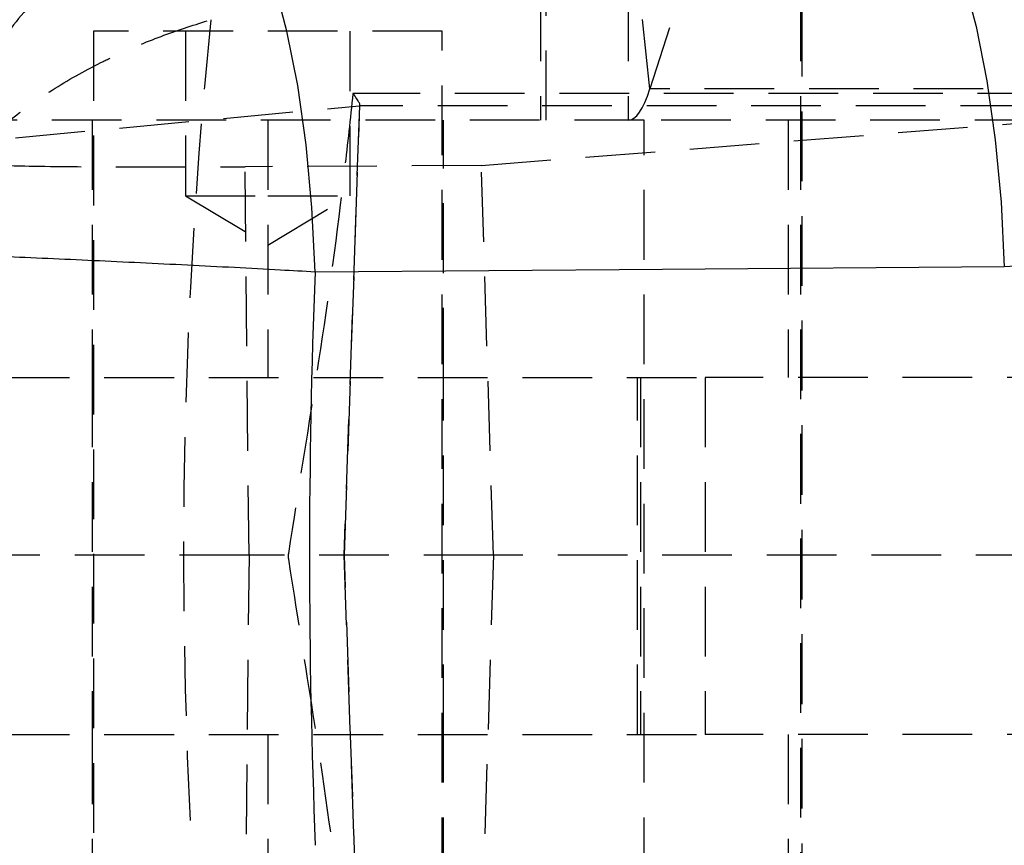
# Model space of a CAD drawing. Extents: x 50 to 374, y 9 to 288.
# Tile 7 of 22: x 80 to 98, y 22 to 37. Entities that reach past the tile are written whole.
import ezdxf

# ---------------------------------------------------------------- set-up
doc = ezdxf.new("R2010")
doc.units = 0
doc.linetypes.add('HIDDEN', pattern=[1.905, 1.27, -0.635])
doc.layers.get('0').update_dxf_attribs({"linetype": 'CONTINUOUS'})

msp = doc.modelspace()

# ---------------------------------------------------------------- linework, layer by layer
at = {"color": 7, "linetype": 'HIDDEN'}
for p, q in [((94.5101, 40.7736), (94.5101, 14.7736)), ((89.7451, 39.1486), (89.7451, 34.8986)), ((89.8472, 34.8986), (89.8472, 39.1486)), ((91.3455, 39.1486), (91.3455, 34.8986)), ((91.7387, 35.4693), (91.3465, 39.1499)), ((94.4851, 39.1486), (94.4851, 34.8986)), ((92.6747, 38.3973), (91.7387, 35.4693)), ((87.9518, 36.5236), (81.6018, 36.5236)), ((81.6018, 36.5236), (81.6018, 19.0236)), ((83.2768, 36.5236), (83.2768, 33.5236)), ((86.2768, 33.5236), (86.2768, 36.5236)), ((87.9518, 19.0236), (87.9518, 36.5236)), ((102.7913, 35.3863), (86.3283, 35.3863)), ((107.3409, 35.4693), (91.7387, 35.4693)), ((86.1722, 26.974), (86.4556, 35.1739)), ((76.3815, 34.2304), (86.4447, 35.1616)), ((86.4447, 35.1616), (86.1617, 26.974)), ((102.4782, 35.1616), (86.4447, 35.1616)), ((88.6686, 34.0757), (102.4782, 35.1616)), ((91.6351, 34.8986), (75.9249, 34.8986)), ((81.5768, 34.8986), (81.5768, 30.2111)), ((84.7743, 34.8986), (84.7743, 30.2111)), ((87.9768, 30.2111), (87.9768, 34.8986)), ((91.6351, 19.0236), (91.6351, 34.8986)), ((104.6459, 34.8986), (91.6351, 34.8986)), ((94.2574, 34.8986), (94.2574, 30.2111)), ((94.4851, 34.8986), (94.4851, 19.0236)), ((88.6686, 34.0757), (84.3625, 34.0525)), ((84.4338, 26.974), (84.3625, 34.0525)), ((88.8893, 26.974), (88.6686, 34.0757)), ((83.2768, 33.5236), (84.7768, 33.5236)), ((83.2768, 33.5236), (84.7768, 32.6223)), ((84.7768, 33.5236), (86.2768, 33.5236)), ((84.7768, 32.6223), (86.2768, 33.5236)), ((77.9864, 30.2111), (92.748, 30.2111)), ((81.5768, 30.2111), (81.5768, 23.7111)), ((87.9768, 23.7111), (87.9768, 30.2111)), ((91.5168, 23.7111), (91.5168, 30.2111)), ((91.5672, 30.2111), (91.5672, 23.7111)), ((107.141, 30.2111), (92.748, 30.2111)), ((92.748, 30.2111), (92.748, 23.7111)), ((84.4338, 26.974), (79.8632, 26.974)), ((84.4338, 26.974), (84.3625, 19.8955)), ((88.8893, 26.974), (84.4338, 26.974)), ((85.1463, 26.974), (85.1446, 26.9542)), ((86.1617, 26.974), (86.4447, 18.7864)), ((86.4556, 18.7741), (86.1722, 26.974)), ((88.8893, 26.974), (88.6686, 19.8723)), ((102.7611, 26.974), (88.8893, 26.974)), ((77.9864, 23.7111), (92.748, 23.7111)), ((81.5768, 23.7111), (81.5768, 19.0236)), ((84.7743, 23.7111), (84.7743, 19.0236)), ((87.9768, 19.0236), (87.9768, 23.7111)), ((107.141, 23.7111), (92.748, 23.7111)), ((94.2574, 23.7111), (94.2574, 19.0236))]:
    msp.add_line(p, q, dxfattribs=at)
at = {"color": 7, "linetype": 'CONTINUOUS', "flags": 128}
for points in [[(85.6388, 32.1337), (85.5814, 33.312), (85.475, 34.4524), (85.322, 35.5301), (85.1256, 36.522), (84.89, 37.4068), (84.6204, 38.1655), (84.3225, 38.7817), (84.0028, 39.2421), (83.6681, 39.5369)], [(96.2312, 39.6215), (96.5653, 39.3261), (96.8844, 38.8658), (97.1817, 38.2504), (97.4508, 37.493), (97.6859, 36.61), (97.8821, 35.6201), (98.0351, 34.5448), (98.1417, 33.4069), (98.1995, 32.2309)], [(98.1995, 32.2309), (91.9725, 32.1826), (85.6388, 32.1337)]]:
    msp.add_lwpolyline(points, dxfattribs=at)
at = {"color": 7, "linetype": 'HIDDEN', "flags": 128}
msp.add_lwpolyline([(91.3455, 34.8986), (91.397, 34.9077), (91.4482, 34.9351), (91.4989, 34.9805), (91.549, 35.0438), (91.5983, 35.1247), (91.6464, 35.2229), (91.6933, 35.3379), (91.7387, 35.4693)], dxfattribs=at)
at = {"color": 7, "linetype": 'HIDDEN'}
msp.add_arc((85.1873, 32.3903), 8.164, 91.17288, 174.55947, dxfattribs=at)
at = {"color": 7, "linetype": 'CONTINUOUS'}
msp.add_arc((81.0287, 31.5848), 8.3504, 90.88429, 173.14168, dxfattribs=at)
at = {"color": 8, "linetype": 'CONTINUOUS'}
msp.add_arc((97.6241, 32.0819), 7.8835, 32.79767, 88.894, dxfattribs=at)
at = {"color": 7, "linetype": 'HIDDEN'}
for centre, major_axis, ratio, start_param, end_param in [((135.6882, 26.9542), (0, 71.253), 0.7360903, 1.4331493, 1.7079117), ((85.2959, 36.3615), (-1.1562, 1.1969), 0.0747261, 3.0817394, 3.6916524), ((83.3811, 34.0901), (3.4007, 0.006), 0.012091, 3.4100255, 5.0051248)]:
    msp.add_ellipse(centre, major_axis=major_axis, ratio=ratio, start_param=start_param, end_param=end_param, dxfattribs=at)
at = {"color": 7, "linetype": 'CONTINUOUS'}
msp.add_ellipse((124.6499, 26.9542), major_axis=(0, 71.253), ratio=0.5489538, start_param=1.4980409, end_param=1.644745, dxfattribs=at)
at = {"color": 7, "linetype": 'HIDDEN'}
for points, knots in [([(81.9765, 38.4124), (81.5064, 38.0252), (80.7321, 37.3875), (79.8606, 36.291), (79.0877, 35.0472), (78.6319, 33.8799), (78.431, 32.9927), (78.383, 32.7252), (78.3676, 32.6302), (78.3626, 32.5986), (78.3605, 32.5847), (78.3595, 32.5779), (78.3586, 32.5721)], [0, 0, 0, 0, 0.2539416, 0.4182784, 0.5827067, 0.8736305, 0.9543461, 0.9832031, 0.993794, 0.9969582, 0.9973979, 1, 1, 1, 1]), ([(78.3586, 32.5721), (78.3597, 32.5758), (78.4707, 32.9383), (78.8173, 33.6364), (79.487, 34.3969), (80.1747, 34.9911), (80.8305, 35.4594), (81.5253, 35.8515), (82.2119, 36.1807), (82.8802, 36.4602), (83.4506, 36.6408), (83.7357, 36.731)], [0, 0, 0, 0, 0.0020976, 0.2084342, 0.4025577, 0.4669401, 0.5987133, 0.7304188, 0.7747717, 0.887408, 1, 1, 1, 1]), ([(86.3283, 35.3863), (86.2789, 34.9289), (86.1035, 33.306), (85.7186, 30.5115), (85.3294, 28.1672), (85.1479, 26.985), (85.1463, 26.974)], [0, 0, 0, 0, 0.163215, 0.5790921, 0.9960842, 1, 1, 1, 1]), ([(85.1446, 26.9542), (85.1473, 26.9366), (85.3284, 25.7575), (85.7163, 23.4197), (86.1003, 20.6375), (86.2762, 19.017), (86.326, 18.5586)], [0, 0, 0, 0, 0.0062776, 0.4206437, 0.8360988, 1, 1, 1, 1])]:
    msp.add_open_spline(points, degree=3, knots=knots, dxfattribs=at)
at = {"color": 7, "linetype": 'CONTINUOUS'}
msp.add_open_spline([(85.6388, 32.1337), (85.4292, 32.1454), (84.6691, 32.1881), (83.3142, 32.2588), (81.6049, 32.3413), (79.9353, 32.4155), (78.2792, 32.4827), (76.7301, 32.5382), (75.347, 32.5785), (74.2108, 32.6006), (73.3011, 32.6047), (72.9258, 32.5895), (72.7381, 32.582)], degree=3, knots=[0, 0, 0, 0, 0.0397525, 0.1441913, 0.2486298, 0.3511384, 0.4536476, 0.5697088, 0.676652, 0.783597, 0.8917978, 1, 1, 1, 1], dxfattribs=at)
at = {"color": 8, "linetype": 'CONTINUOUS'}
msp.add_open_spline([(105.4952, 32.6185), (105.5018, 32.6187), (105.533, 32.62), (105.3096, 32.6053), (104.7286, 32.5705), (103.7745, 32.5168), (102.5502, 32.4513), (101.263, 32.3846), (99.8058, 32.3109), (98.7397, 32.2578), (98.1995, 32.2309)], degree=3, knots=[0, 0, 0, 0, 0.036125, 0.1712412, 0.3105659, 0.485926, 0.6125297, 0.7425925, 0.8695502, 1, 1, 1, 1], dxfattribs=at)

doc.saveas('drawing.dxf')
